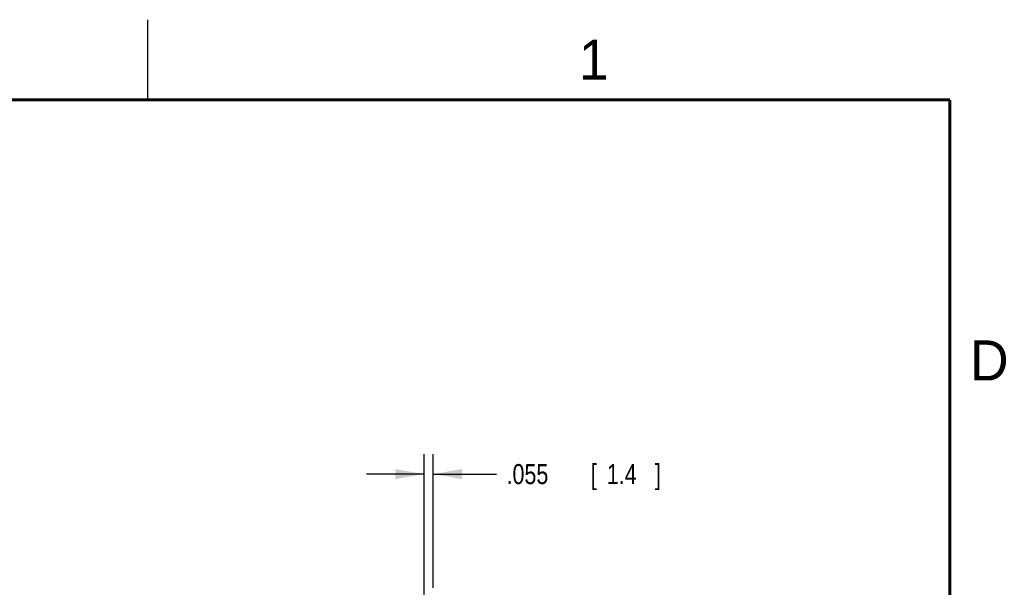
# Model space of a CAD drawing. Header units: inches. Extents: x 0 to 22, y 0 to 17.
# Tile 53 of 53: x 15.7 to 21.8, y 13.5 to 17. Entities that reach past the tile are written whole.
import ezdxf

# ---------------------------------------------------------------- set-up
doc = ezdxf.new("R2010")
doc.units = ezdxf.units.IN
doc.header["$LTSCALE"] = 1.21
doc.header["$MEASUREMENT"] = 0
doc.layers.get('0').update_dxf_attribs({"linetype": 'CONTINUOUS'})
doc.layers.add('DIMENSIONS', color=7, linetype='CONTINUOUS')
doc.styles.get("Standard").update_dxf_attribs({"font": 'txt', "width": 0.8})
doc.dimstyles.new('DIMSTYLE_1', dxfattribs={"dimtxt": 0.125, "dimasz": 0.18, "dimexe": 0.18, "dimexo": 0.0625, "dimgap": 0.09, "dimtad": 0, "dimtih": 1, "dimtoh": 1, "dimdec": 3, "dimzin": 4, "dimdsep": 46, "dimtxsty": 'STANDARD', "dimblk": '_FILLED', "dimblk1": '_FILLED', "dimblk2": '_FILLED', "dimcen": 0.09, "dimadec": 0, "dimazin": 0, "dimtp": 0.01, "dimtm": 0.01, "dimtfac": 1, "dimtdec": 3, "dimtofl": 0, "dimtmove": 0, "dimatfit": 3, "dimldrblk": '_FILLED', "dimfxl": 1, "dimtolj": 1, "dimtzin": 4, "dimarcsym": 0})

# ---------------------------------------------------------------- blocks, each defined once
blk = doc.blocks.new('_FILLED')
at = {"color": 0, "linetype": 'BYBLOCK'}
blk.add_solid([(0, 0), (-1, 0.174), (-1, -0.174)], dxfattribs=at)
blk = doc.blocks.new('*D6')
at = {"layer": 'DIMENSIONS', "color": 2, "linetype": 'CONTINUOUS'}
for p, q in [((18.2237, 12.6441), (18.2237, 14.2912)), ((18.2787, 13.456), (18.2787, 14.2912)), ((18.2237, 14.1662), (17.8637, 14.1662)), ((18.2787, 14.1662), (18.6742, 14.1662))]:
    blk.add_line(p, q, dxfattribs=at)
at = {"layer": 'DIMENSIONS', "color": 2, "linetype": 'CONTINUOUS', "xscale": 0.18, "yscale": 0.18, "zscale": 0.18}
blk.add_blockref('_FILLED', (18.2237, 14.1662), dxfattribs=at)
at = {"layer": 'DIMENSIONS', "color": 2, "linetype": 'CONTINUOUS', "xscale": 0.18, "yscale": 0.18, "zscale": 0.18, "rotation": 180}
blk.add_blockref('_FILLED', (18.2787, 14.1662), dxfattribs=at)
at = {"layer": 'DIMENSIONS', "color": 2, "linetype": 'CONTINUOUS', "width": 0.8}
for s, p in [('.055', (18.7367, 14.1037)), ('[', (19.2617, 14.1037)), ('1.4', (19.3617, 14.1037)), (']', (19.6617, 14.1037))]:
    blk.add_text(s, height=0.125, dxfattribs=at).set_placement(p)

msp = doc.modelspace()

# ---------------------------------------------------------------- linework, layer by layer
at = {"color": 2, "linetype": 'CONTINUOUS'}
msp.add_line((16.5, 16.5), (16.5, 17), dxfattribs=at)
at = {"color": 7, "linetype": 'CONTINUOUS', "const_width": 0.02}
for points in [[(21.5, 16.5), (0.5, 16.5)], [(21.5, 0.5), (21.5, 16.5)]]:
    msp.add_lwpolyline(points, dxfattribs=at)

# ---------------------------------------------------------------- texts
at = {"color": 2, "linetype": 'CONTINUOUS'}
for s, p in [('1', (19.1875, 16.625)), ('D', (21.625, 14.75))]:
    msp.add_text(s, height=0.25, dxfattribs=at).set_placement(p)

# ---------------------------------------------------------------- dimensions: what is measured, and where the dimension line sits
at = {"layer": 'DIMENSIONS', "color": 2, "linetype": 'CONTINUOUS'}
dim = msp.add_linear_dim(base=(18.2237, 14.1662), p1=(18.2787, 13.456), p2=(18.2237, 12.6441), angle=180, dimstyle='DIMSTYLE_1', dxfattribs=at)
dim.commit()
dim.dimension.update_dxf_attribs({"geometry": '*D6', "text_midpoint": (19.2492, 14.1662), "dimtype": 160})

doc.saveas('drawing.dxf')
